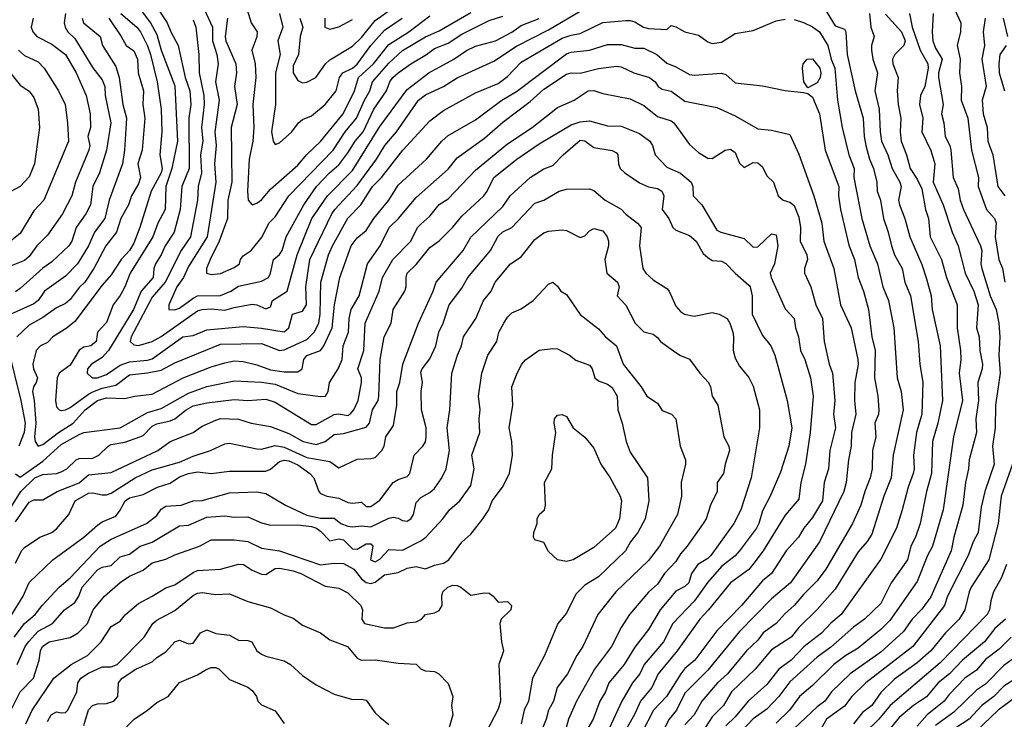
# Model space of a CAD drawing. Header units: metres. Extents: x -51132 to -49532, y -231222 to -229437.
# Tile 36 of 256: x -50882 to -50774, y -230753 to -230676. Entities that reach past the tile are written whole.
import ezdxf

# ---------------------------------------------------------------- set-up
doc = ezdxf.new("R2010")
doc.units = ezdxf.units.M
doc.layers.add('CONTOUR_INDEX', color=1, linetype='Continuous')
doc.layers.add('CONTOUR_INTER', color=3, linetype='Continuous')

msp = doc.modelspace()

# ---------------------------------------------------------------- linework, layer by layer
at = {"layer": 'CONTOUR_INDEX'}
for points, elevation in [([(-50856.83, -230674.26), (-50856.22, -230676.26), (-50855.55, -230677.26), (-50855.58, -230677.81), (-50856.15, -230679.26), (-50855.77, -230680.76), (-50855.69, -230682.26), (-50856.01, -230685.26), (-50855.92, -230687.76), (-50856.01, -230689.26), (-50856.43, -230691.26), (-50856.6, -230694.76), (-50856.54, -230695.76), (-50856.08, -230696.26), (-50855.58, -230696.08), (-50855.08, -230695.72), (-50854.08, -230694.55), (-50851.08, -230691.89), (-50850.08, -230690.72), (-50848.58, -230689.32), (-50846.11, -230686.26), (-50844.86, -230683.76), (-50844.42, -230682.26), (-50842.78, -230680.76), (-50841.08, -230678.64), (-50838.9, -230677.26), (-50836.58, -230675.52)], 30), ([(-50868.41, -230674.76), (-50867.27, -230676.26), (-50866.58, -230677.57), (-50866.08, -230679.26), (-50864.58, -230683.2), (-50864.28, -230689.26), (-50864.92, -230692.26), (-50865.59, -230694.26), (-50865.63, -230696.76), (-50866.46, -230698.26), (-50866.99, -230699.76), (-50869.49, -230703.76), (-50870.07, -230705.26), (-50870.58, -230706.21), (-50871.37, -230707.26), (-50872.08, -230709.2), (-50873.06, -230710.26), (-50873.24, -230711.26), (-50873.82, -230711.76), (-50874.58, -230711.91), (-50875.08, -230712.23), (-50876.08, -230713.89), (-50877.27, -230714.76), (-50877.49, -230715.26), (-50877.67, -230717.76), (-50877.58, -230718.43), (-50877.3, -230718.76), (-50877.08, -230718.86), (-50876.58, -230718.76), (-50876.08, -230718.52), (-50874.08, -230717.04), (-50873.58, -230716.81), (-50872.58, -230716.41), (-50871.08, -230716.07), (-50869.58, -230714.94), (-50867.58, -230714.72), (-50866.08, -230714.42), (-50864.58, -230713.61), (-50859.58, -230711.57), (-50855.08, -230711.51), (-50853.08, -230712.25), (-50852.58, -230712.2), (-50850.08, -230711.07), (-50849.29, -230710.26), (-50848.79, -230709.26), (-50848.64, -230708.26), (-50848.55, -230704.76), (-50847.72, -230701.76), (-50847.29, -230700.76), (-50845.58, -230697.74), (-50844.15, -230696.26), (-50842.89, -230694.26), (-50841.9, -230693.26), (-50839.54, -230690.26), (-50836.58, -230687.02), (-50835.08, -230685.89), (-50831.58, -230683.97), (-50829.08, -230682.92), (-50828.08, -230682.15), (-50826.58, -230680.58), (-50822.08, -230677.96), (-50821.08, -230677.61), (-50820.08, -230677.45), (-50817.58, -230676.23), (-50815.08, -230676), (-50814.58, -230676.01), (-50814.08, -230676.18), (-50813.13, -230676.76), (-50812.58, -230676.91), (-50810.58, -230677.01), (-50810.08, -230676.56), (-50809.58, -230676.7), (-50808.58, -230677.26), (-50807.08, -230677.62), (-50806.08, -230678.35), (-50805.58, -230678.56), (-50804.58, -230678.4), (-50803.08, -230677.46), (-50801.08, -230677.11), (-50798.58, -230676.05), (-50797.58, -230675.87)], 35), ([(-50781.32, -230675.26), (-50781.46, -230677.26), (-50781.38, -230678.26), (-50781.08, -230679.04), (-50780.36, -230680.26), (-50780.74, -230681.76), (-50780.75, -230682.26), (-50780.24, -230685.26), (-50780.42, -230686.26), (-50780.16, -230687.26), (-50780.01, -230688.76), (-50779.52, -230689.76), (-50779.41, -230690.26), (-50779.12, -230693.26), (-50778.58, -230694.51), (-50778.36, -230695.76), (-50778.02, -230696.76), (-50776.13, -230700.76), (-50776, -230701.26), (-50776.1, -230702.76), (-50775.99, -230703.26), (-50775.09, -230706.26), (-50774.42, -230707.76), (-50774.12, -230709.26), (-50774, -230710.76), (-50774.11, -230712.76), (-50773.96, -230714.76), (-50774.49, -230718.26), (-50774.51, -230720.76), (-50774.82, -230722.76), (-50774.64, -230724.76), (-50775.67, -230727.76), (-50776.08, -230729.45), (-50776.4, -230732.26), (-50776.95, -230733.26), (-50777.48, -230734.76), (-50779.76, -230739.26), (-50780.09, -230740.26), (-50783.56, -230744.76), (-50788.72, -230748.76), (-50790.25, -230750.26), (-50791.08, -230751.32), (-50793.05, -230752.76), (-50793.64, -230753.76)], 30), ([(-50880.13, -230675.76), (-50880.36, -230676.76), (-50880.19, -230677.26), (-50879.73, -230677.76), (-50878.08, -230678.61), (-50876.58, -230679.75), (-50875.41, -230681.76), (-50874.31, -230684.26), (-50873.88, -230686.26), (-50873.86, -230687.76), (-50874.14, -230688.76), (-50873.9, -230689.76), (-50874.01, -230690.26), (-50875.5, -230693.76), (-50875.88, -230695.26), (-50876.91, -230697.26), (-50878.58, -230699.6), (-50879.75, -230700.76), (-50880.58, -230701.94), (-50881.08, -230702.37), (-50883.27, -230703.26)], 40), ([(-50796.58, -230675.91), (-50795.58, -230676.22), (-50794.58, -230676.71), (-50793.81, -230677.26), (-50792.91, -230678.76), (-50792.53, -230680.26), (-50792.13, -230681.26), (-50791.84, -230684.76), (-50791.34, -230687.76), (-50790.58, -230690.78), (-50790.01, -230692.26), (-50790.05, -230693.26), (-50789.18, -230697.76), (-50788.3, -230700.76), (-50787.46, -230702.76), (-50786.86, -230705.26), (-50786.22, -230706.76), (-50785.65, -230709.76), (-50785.27, -230715.26), (-50784.85, -230716.76), (-50784.61, -230718.76), (-50785.74, -230723.76), (-50785.95, -230726.26), (-50786.74, -230728.26), (-50788.08, -230732.44), (-50788.58, -230733.23), (-50789.58, -230734.37), (-50792.08, -230738.46), (-50794.08, -230740.72), (-50796.08, -230742.68), (-50796.93, -230743.76), (-50799.08, -230745.13), (-50800.89, -230747.26), (-50803.49, -230749.76), (-50804.34, -230751.26), (-50805.58, -230752.49), (-50806.58, -230754.03)], 35), ([(-50882.08, -230735.61), (-50881.41, -230734.26), (-50881.08, -230733.88), (-50879.41, -230732.76), (-50878.08, -230732.25), (-50877.58, -230731.84), (-50876.22, -230730.26), (-50875.54, -230728.76), (-50874.08, -230727.94), (-50873.58, -230727.9), (-50872.58, -230728.13), (-50872.08, -230728.11), (-50871.58, -230727.92), (-50868.94, -230726.26), (-50867.08, -230725.35), (-50864.08, -230724.52), (-50862.58, -230723.87), (-50860.66, -230723.26), (-50859.08, -230722.51), (-50858.58, -230722.43), (-50855.58, -230723.06), (-50855.08, -230723.09), (-50853.58, -230722.71), (-50852.58, -230722.87), (-50850.08, -230724), (-50847.58, -230724.47), (-50846.58, -230725.16), (-50844.58, -230724.2), (-50843.08, -230724.13), (-50842.58, -230724), (-50841.87, -230723.26), (-50841.6, -230722.76), (-50841.41, -230721.76), (-50840.58, -230720.51), (-50840.2, -230718.26), (-50840.23, -230716.76), (-50839.9, -230715.76), (-50839.56, -230713.76), (-50837.83, -230709.26), (-50836.23, -230705.76), (-50835.9, -230704.76), (-50832.94, -230701.26), (-50832.08, -230699.8), (-50828.58, -230696.46), (-50827.78, -230695.26), (-50825.58, -230693.26), (-50824.08, -230692.3), (-50823.08, -230691.95), (-50821.97, -230690.76), (-50820.08, -230689.17), (-50819.58, -230689.22), (-50818.58, -230689.95), (-50816.58, -230690.3), (-50816.08, -230690.55), (-50815.94, -230690.76), (-50815.86, -230691.76), (-50815.68, -230692.26), (-50815.18, -230692.76), (-50813.58, -230693.85), (-50812.58, -230694.29), (-50811.58, -230694.46), (-50811.13, -230694.76), (-50810.9, -230695.26), (-50811.1, -230696.76), (-50810.36, -230697.76), (-50809.91, -230698.76), (-50809.58, -230699.05), (-50808.08, -230699.62), (-50807.35, -230700.26), (-50806.58, -230701.6), (-50806.08, -230702.04), (-50805.58, -230702.37), (-50804.58, -230702.45), (-50804.08, -230702.69), (-50803.08, -230703.76), (-50801.58, -230705.07), (-50801.43, -230705.26), (-50801.22, -230706.26), (-50801.2, -230708.26), (-50800.08, -230710.61), (-50799.17, -230711.76), (-50798.71, -230712.76), (-50797.36, -230717.76), (-50796.86, -230720.76), (-50797.19, -230722.76), (-50798.08, -230725.64), (-50799.21, -230728.26), (-50800.08, -230729.86), (-50800.48, -230731.26), (-50800.73, -230731.76), (-50802.58, -230734.26), (-50803.08, -230734.8), (-50804.58, -230736), (-50806.08, -230737.72), (-50807.54, -230739.76), (-50809.92, -230742.26), (-50810.95, -230744.26), (-50813.05, -230746.76), (-50813.55, -230747.76), (-50814.34, -230748.76), (-50815.53, -230750.76), (-50817.11, -230754.26)], 40), ([(-50822.89, -230719.76), (-50822.58, -230719.38), (-50822.08, -230719.3), (-50821.58, -230719.52), (-50820.85, -230720.76), (-50819.58, -230721.78), (-50818.58, -230722.97), (-50817.81, -230724.76), (-50816.79, -230726.26), (-50815.69, -230728.26), (-50815.54, -230728.76), (-50815.77, -230730.76), (-50816.21, -230731.76), (-50818.58, -230733.89), (-50820.84, -230735.26), (-50821.58, -230735.44), (-50822.59, -230735.26), (-50823.58, -230734.35), (-50824.08, -230733.35), (-50825.08, -230733.06), (-50825.2, -230732.76), (-50825.19, -230732.26), (-50824.8, -230731.26), (-50824.82, -230730.76), (-50824.57, -230730.26), (-50824.02, -230729.76), (-50823.89, -230729.26), (-50824.02, -230726.76), (-50823.19, -230725.26), (-50823.13, -230723.76), (-50822.77, -230721.26), (-50822.95, -230720.26), (-50822.89, -230719.76)], 45), ([(-50880.96, -230753.26), (-50880.24, -230751.76), (-50877.87, -230748.26), (-50875.98, -230746.76), (-50874.16, -230745.76), (-50872.68, -230744.26), (-50871.58, -230742.56), (-50870.58, -230741.97), (-50870.02, -230741.26), (-50868.58, -230740.03), (-50867.08, -230739.26), (-50865.58, -230738.31), (-50864.58, -230738), (-50862.58, -230736.63), (-50862.08, -230736.43), (-50859.58, -230736.26), (-50857.58, -230735.72), (-50857.04, -230735.76), (-50856.08, -230736.39), (-50855.08, -230736.83), (-50854.58, -230736.87), (-50853.58, -230736.21), (-50853.08, -230736.16), (-50851.58, -230736.47), (-50850.77, -230736.76), (-50848.08, -230738.16), (-50846.58, -230738.35), (-50845.58, -230738.88), (-50844.17, -230740.26), (-50843.99, -230740.76), (-50844.07, -230741.76), (-50843.78, -230742.26), (-50841.58, -230742.73), (-50840.58, -230742.72), (-50839.08, -230742.18), (-50838.08, -230742.07), (-50837.49, -230741.76), (-50837.08, -230741.26), (-50836.08, -230741.07), (-50835.58, -230740.83), (-50835.22, -230740.26), (-50835.27, -230739.26), (-50835.15, -230738.76), (-50834.63, -230738.26), (-50834.08, -230738.05), (-50833.58, -230738.08), (-50833.19, -230738.26), (-50832.08, -230739.14), (-50830.58, -230738.87), (-50830.08, -230738.93), (-50829.63, -230739.26), (-50829.08, -230739.91), (-50828.08, -230739.84), (-50827.61, -230740.26), (-50827.69, -230740.76), (-50828.75, -230741.76), (-50828.89, -230742.26), (-50828.73, -230744.26), (-50828.49, -230745.26), (-50829, -230746.76), (-50828.85, -230750.76), (-50829.08, -230751.66), (-50830.46, -230754.26)], 45), ([(-50771.58, -230745.38), (-50773.58, -230746.85), (-50775.58, -230748.92), (-50776.58, -230749.56), (-50779.08, -230751.97), (-50781.08, -230753.44)], 25)]:
    msp.add_lwpolyline(points, dxfattribs=dict(at, elevation=elevation))
at = {"layer": 'CONTOUR_INTER'}
for points, elevation in [([(-50779.58, -230673.47), (-50778.28, -230676.26), (-50778.35, -230677.26), (-50778.71, -230678.76), (-50778.36, -230680.26), (-50778.44, -230681.76), (-50778.21, -230683.26), (-50778.25, -230684.76), (-50777.53, -230686.76), (-50777.14, -230690.26), (-50776.34, -230693.26), (-50776.41, -230694.26), (-50775.49, -230696.76), (-50774.59, -230697.76), (-50774.4, -230698.26), (-50774.53, -230699.76), (-50774.11, -230702.26), (-50773.73, -230703.26), (-50773.46, -230704.76)], 29), ([(-50876.58, -230675.26), (-50876.74, -230676.26), (-50876.64, -230676.76), (-50876.32, -230677.26), (-50875.58, -230677.98), (-50873.58, -230681.2), (-50872.58, -230682.53), (-50872.27, -230683.26), (-50872.25, -230684.26), (-50871.63, -230687.26), (-50872.09, -230690.26), (-50872.84, -230692.76), (-50873.57, -230694.26), (-50873.85, -230696.26), (-50874.35, -230697.26), (-50875.42, -230698.76), (-50875.91, -230700.26), (-50876.22, -230700.76), (-50878.08, -230702.52), (-50879.08, -230703.23), (-50881.58, -230705.45), (-50882.08, -230705.8)], 39), ([(-50870.53, -230675.26), (-50868.77, -230676.76), (-50868.36, -230677.26), (-50867.58, -230678.81), (-50867.27, -230679.76), (-50866.53, -230682.76), (-50866.08, -230685.77), (-50866.01, -230688.26), (-50866.24, -230690.76), (-50865.96, -230692.26), (-50866.07, -230692.76), (-50867.18, -230694.76), (-50868.43, -230698.76), (-50869.08, -230700.46), (-50869.56, -230701.26), (-50870.48, -230702.26), (-50871.58, -230703.94), (-50872.58, -230705.08), (-50875.58, -230709.07), (-50876.41, -230709.76), (-50877.99, -230710.76), (-50878.58, -230711.39), (-50879.32, -230711.76), (-50879.81, -230712.26), (-50880.17, -230713.76), (-50880.11, -230714.26), (-50879.67, -230715.26), (-50879.8, -230715.76), (-50880.12, -230716.26), (-50880.2, -230716.76), (-50880.02, -230717.76), (-50879.85, -230720.26), (-50879.99, -230721.76), (-50879.93, -230722.26), (-50879.58, -230722.76), (-50879.08, -230722.59), (-50877.36, -230721.26), (-50875.76, -230720.26), (-50874.43, -230718.76), (-50873.08, -230717.76), (-50872.08, -230717.47), (-50870.08, -230717.53), (-50869.02, -230717.26), (-50867.08, -230717.04), (-50863.67, -230715.26), (-50860.58, -230714.05), (-50859.08, -230713.6), (-50858.08, -230713.41), (-50857.08, -230713.48), (-50855.58, -230713.82), (-50854.08, -230714.4), (-50852.58, -230714.61), (-50851.08, -230714.6), (-50850.61, -230714.26), (-50850.44, -230713.26), (-50850.08, -230712.81), (-50848.58, -230712.26), (-50848.23, -230711.76), (-50847.33, -230709.76), (-50847.05, -230707.26), (-50846.46, -230704.26), (-50845.23, -230700.76), (-50844.58, -230699.87), (-50843.58, -230699.08), (-50842.74, -230697.76), (-50841.08, -230695.76), (-50840.08, -230694.12), (-50836.96, -230691.26), (-50835.27, -230689.26), (-50834.58, -230688.65), (-50831.58, -230686.93), (-50828.68, -230684.76), (-50827.08, -230683.82), (-50821.58, -230679.67), (-50821.08, -230679.5), (-50819.07, -230679.26), (-50817.08, -230678.66), (-50815.58, -230678.65), (-50814.08, -230679.05), (-50813.08, -230679.07), (-50811.67, -230679.76), (-50810.58, -230680.7), (-50809.58, -230681.09), (-50808.08, -230681.93), (-50807.58, -230682.01), (-50804.58, -230681.81), (-50804.08, -230681.94), (-50803.08, -230682.87), (-50800.08, -230683.19), (-50797.58, -230683.71), (-50795.58, -230683.92), (-50795.08, -230684.03), (-50794.58, -230684.43), (-50793.81, -230686.26), (-50793.18, -230690.26), (-50791.7, -230694.26), (-50791.73, -230695.26), (-50791.5, -230696.76), (-50790.58, -230700.68), (-50789.97, -230702.26), (-50789.55, -230704.26), (-50788.97, -230705.76), (-50788.43, -230707.76), (-50788.05, -230710.76), (-50787.69, -230712.26), (-50787.78, -230715.26), (-50787.39, -230717.26), (-50787.28, -230718.76), (-50787.33, -230719.26), (-50787.74, -230720.26), (-50787.61, -230721.76), (-50787.98, -230723.26), (-50788.02, -230725.26), (-50788.25, -230726.26), (-50788.84, -230727.76), (-50789.26, -230729.26), (-50790.19, -230731.26), (-50793.11, -230736.26), (-50794.08, -230737.57), (-50795.58, -230739.06), (-50796.58, -230740.28), (-50797.58, -230741.15), (-50798.58, -230742.26), (-50800, -230743.26), (-50800.58, -230744.06), (-50801.82, -230745.26), (-50803.93, -230747.76), (-50805.02, -230748.76), (-50806.73, -230750.76), (-50807.57, -230752.26), (-50808.58, -230753.38)], 36), ([(-50866.41, -230674.76), (-50865.42, -230676.26), (-50865.03, -230677.26), (-50864.22, -230678.76), (-50863.46, -230682.26), (-50862.95, -230683.76), (-50862.84, -230685.26), (-50863.06, -230686.76), (-50863.03, -230692.26), (-50863.8, -230694.26), (-50864.01, -230696.76), (-50864.65, -230699.26), (-50865.64, -230700.76), (-50866.08, -230701.77), (-50866.71, -230702.76), (-50866.9, -230703.26), (-50866.97, -230704.26), (-50868.28, -230705.76), (-50869.13, -230707.76), (-50871.87, -230712.26), (-50872.58, -230713.04), (-50873.75, -230713.76), (-50874.16, -230714.26), (-50874.21, -230714.76), (-50873.67, -230715.26), (-50873.08, -230715.25), (-50872.08, -230714.89), (-50870.58, -230713.89), (-50869.58, -230713.5), (-50867.58, -230713.34), (-50867.08, -230713.16), (-50863.7, -230710.76), (-50862.58, -230710.63), (-50861.08, -230709.99), (-50857.08, -230709.63), (-50855.08, -230709.8), (-50852.58, -230710.2), (-50852.08, -230709.76), (-50851.66, -230708.26), (-50850.58, -230707.94), (-50850.14, -230707.26), (-50850.19, -230705.26), (-50849.78, -230702.26), (-50847.34, -230697.26), (-50847.03, -230696.76), (-50844.58, -230694.13), (-50842.45, -230691.26), (-50841.53, -230689.76), (-50840.25, -230688.26), (-50837.82, -230684.76), (-50837.08, -230684.19), (-50835.08, -230683.27), (-50833.58, -230682.32), (-50829.58, -230680.49), (-50827.08, -230678.83), (-50823.58, -230677.04), (-50820.08, -230675)], 34), ([(-50861.35, -230674.76), (-50860.45, -230676.76), (-50860.44, -230678.26), (-50859.96, -230679.76), (-50859.82, -230680.76), (-50860.12, -230682.76), (-50859.72, -230684.76), (-50860.2, -230688.26), (-50860.05, -230689.76), (-50860.23, -230691.76), (-50860.09, -230693.76), (-50861.02, -230699.76), (-50863.08, -230703.05), (-50863.62, -230704.26), (-50864.37, -230705.26), (-50865.25, -230707.26), (-50865.24, -230707.76), (-50864.58, -230707.81), (-50864.08, -230707.6), (-50862.58, -230706.5), (-50862.08, -230706.27), (-50859.58, -230706.23), (-50858.42, -230705.76), (-50857.58, -230705.18), (-50855.08, -230704.64), (-50854.32, -230704.26), (-50854.07, -230703.76), (-50853.74, -230702.26), (-50853.08, -230701.71), (-50852.79, -230701.26), (-50852.38, -230699.76), (-50850.44, -230696.26), (-50849.03, -230694.26), (-50847.62, -230692.76), (-50846.58, -230691.87), (-50845.58, -230690.56), (-50844.79, -230689.26), (-50843.92, -230688.26), (-50842.74, -230685.76), (-50841.36, -230683.76), (-50840.98, -230682.76), (-50840.64, -230682.26), (-50840.08, -230681.77), (-50838.68, -230680.76), (-50836.94, -230679.76), (-50836.08, -230679.08), (-50834.58, -230678.52), (-50833.08, -230677.53), (-50830.08, -230676.03), (-50828.58, -230675.53)], 32), ([(-50858.82, -230675.76), (-50859.06, -230677.76), (-50858.97, -230678.26), (-50857.9, -230680.76), (-50857.83, -230681.76), (-50858.05, -230683.26), (-50857.73, -230685.26), (-50858.41, -230687.76), (-50858.34, -230693.76), (-50858.76, -230695.76), (-50858.79, -230697.76), (-50859.73, -230700.26), (-50860.72, -230702.26), (-50861.1, -230703.26), (-50861.11, -230703.76), (-50860.58, -230703.91), (-50859.58, -230703.81), (-50858.08, -230703.15), (-50857.49, -230702.76), (-50857.37, -230702.26), (-50857.08, -230701.87), (-50856.22, -230701.26), (-50854.98, -230699.76), (-50854.27, -230698.26), (-50853.58, -230697.58), (-50852.06, -230695.26), (-50847.19, -230690.26), (-50845.88, -230688.26), (-50844.65, -230686.76), (-50843.78, -230684.76), (-50843.19, -230683.76), (-50842.89, -230682.76), (-50841.08, -230680.72), (-50839.58, -230679.31), (-50837.08, -230677.81), (-50835.58, -230677.15), (-50832.08, -230675.13)], 31), ([(-50853.08, -230675.24), (-50852.74, -230676.76), (-50853.27, -230678.26), (-50853.02, -230679.76), (-50853.53, -230681.76), (-50853.54, -230685.26), (-50853.98, -230688.26), (-50853.79, -230689.26), (-50853.58, -230689.65), (-50853.08, -230689.47), (-50851.73, -230688.26), (-50851, -230687.26), (-50850.58, -230686.9), (-50849.58, -230686.47), (-50848.09, -230685.26), (-50846.88, -230683.76), (-50846.5, -230682.26), (-50846.13, -230681.76), (-50845.08, -230681.25), (-50844.58, -230680.83), (-50843.07, -230678.76), (-50841.58, -230677.09), (-50839.62, -230675.76)], 29), ([(-50850.85, -230675.76), (-50850.55, -230676.76), (-50850.82, -230677.76), (-50851.01, -230679.76), (-50851.58, -230680.99), (-50851.61, -230681.76), (-50851.08, -230682.6), (-50850.58, -230682.88), (-50850.08, -230682.79), (-50849.09, -230682.26), (-50848.04, -230680.76), (-50847.58, -230680.33), (-50845.08, -230678.84), (-50844.08, -230677.9), (-50842.58, -230676.02), (-50840.58, -230674.6)], 28), ([(-50793.08, -230674.98), (-50792.08, -230676.6), (-50791.08, -230676.97), (-50790.93, -230677.26), (-50790.79, -230679.76), (-50789.88, -230683.76), (-50789.02, -230686.76), (-50788.91, -230688.76), (-50788.72, -230689.76), (-50788.32, -230691.26), (-50787.89, -230692.26), (-50787.53, -230693.76), (-50787.49, -230694.76), (-50787.1, -230695.76), (-50786.78, -230697.76), (-50786.26, -230699.26), (-50785.91, -230700.76), (-50785.57, -230701.76), (-50784.75, -230703.26), (-50784.44, -230704.76), (-50783.82, -230706.26), (-50782.97, -230711.26), (-50782.8, -230713.76), (-50782.45, -230715.76), (-50782.57, -230719.26), (-50783.17, -230721.26), (-50783.51, -230723.76), (-50783.43, -230725.26), (-50783.52, -230725.76), (-50784.07, -230727.26), (-50784.73, -230729.76), (-50785.37, -230731.76), (-50787.08, -230735.18), (-50791.43, -230741.26), (-50792.58, -230742.21), (-50793.58, -230743.31), (-50795.48, -230744.76), (-50796.94, -230746.26), (-50798.27, -230747.26), (-50799.58, -230748.93), (-50801.66, -230750.76), (-50803.08, -230752.49), (-50804.08, -230753.48)], 34), ([(-50788.32, -230675.26), (-50788.16, -230676.76), (-50787.82, -230677.76), (-50788.11, -230678.76), (-50788.11, -230679.26), (-50787.94, -230680.26), (-50787.44, -230681.76), (-50787.73, -230683.76), (-50787.25, -230685.76), (-50787.15, -230688.26), (-50786.99, -230689.26), (-50786.3, -230690.76), (-50785.85, -230692.26), (-50784.98, -230693.76), (-50784.83, -230694.26), (-50785.13, -230695.76), (-50785.03, -230696.26), (-50784.44, -230697.76), (-50783.89, -230699.76), (-50782.58, -230702.83), (-50782.08, -230704.4), (-50781.56, -230706.26), (-50781.43, -230707.76), (-50780.56, -230711.76), (-50780.32, -230717.76), (-50780.82, -230720.26), (-50781.39, -230722.26), (-50781.5, -230725.76), (-50782.07, -230727.76), (-50782.77, -230731.26), (-50783.28, -230732.76), (-50783.77, -230733.76), (-50784.16, -230735.26), (-50785.94, -230737.76), (-50787.08, -230740.05), (-50788.88, -230741.76), (-50790.08, -230742.66), (-50792.58, -230744.85), (-50794.08, -230745.94), (-50797.08, -230748.65), (-50798.27, -230750.26), (-50799.58, -230751.66), (-50801.08, -230752.73), (-50803.05, -230754.76)], 33), ([(-50786.58, -230675.32), (-50784.81, -230677.26), (-50784.42, -230678.26), (-50784.55, -230678.76), (-50785.55, -230679.76), (-50785.78, -230680.26), (-50785.76, -230680.76), (-50785.19, -230682.26), (-50785.3, -230683.76), (-50785.17, -230685.26), (-50784.87, -230686.76), (-50784.96, -230688.26), (-50784.85, -230689.26), (-50784.25, -230690.76), (-50783.87, -230692.26), (-50783.08, -230693.44), (-50782.58, -230694.5), (-50782.18, -230696.76), (-50781.85, -230697.76), (-50781.68, -230699.76), (-50780.43, -230702.26), (-50779.87, -230704.26), (-50778.68, -230707.26), (-50778.71, -230709.76), (-50778.33, -230712.26), (-50778.3, -230713.26), (-50778.47, -230714.76), (-50778.13, -230717.76), (-50779.09, -230721.76), (-50780.25, -230729.76), (-50781.42, -230733.76), (-50781.95, -230734.76), (-50783.08, -230737.63), (-50786.08, -230741.92), (-50787.08, -230742.91), (-50789.58, -230744.95), (-50790.93, -230745.76), (-50792.24, -230746.76), (-50794.58, -230749.04), (-50796.01, -230750.26), (-50797.12, -230751.76), (-50798.58, -230753.19)], 32), ([(-50783.94, -230675.26), (-50783.64, -230676.76), (-50782.77, -230679.26), (-50781.93, -230680.76), (-50781.9, -230681.26), (-50782.23, -230683.26), (-50782.72, -230684.26), (-50782.82, -230685.26), (-50782.48, -230686.76), (-50782.59, -230688.26), (-50781.58, -230690.3), (-50781.14, -230691.76), (-50781.33, -230693.76), (-50780.24, -230696.26), (-50779.26, -230699.26), (-50778.57, -230700.76), (-50777.81, -230703.76), (-50776.86, -230705.76), (-50776.41, -230707.26), (-50776.59, -230709.76), (-50776.28, -230710.76), (-50776.2, -230712.26), (-50775.93, -230713.76), (-50775.95, -230714.26), (-50776.42, -230715.76), (-50776.35, -230717.76), (-50776.65, -230719.76), (-50776.57, -230721.26), (-50777.39, -230724.26), (-50777.44, -230725.26), (-50777.78, -230726.76), (-50778.07, -230729.26), (-50779.06, -230732.76), (-50779.35, -230734.26), (-50781.58, -230739.31), (-50782.58, -230740.68), (-50783.64, -230741.76), (-50784.58, -230743.13), (-50787.08, -230745.4), (-50790.43, -230747.76), (-50792.51, -230749.76), (-50793.21, -230750.76), (-50794.08, -230751.4), (-50796.58, -230753.78)], 31), ([(-50874.77, -230675.76), (-50874.61, -230676.26), (-50872.77, -230677.76), (-50872.51, -230678.76), (-50871.08, -230681.08), (-50870.68, -230682.26), (-50870.3, -230685.26), (-50869.91, -230686.76), (-50870.1, -230690.26), (-50870.34, -230691.76), (-50871.79, -230695.76), (-50872.26, -230697.76), (-50873.42, -230699.26), (-50874.05, -230700.76), (-50875.26, -230702.76), (-50876.58, -230704.08), (-50878.89, -230705.76), (-50879.58, -230706.78), (-50880.08, -230707.13), (-50883.08, -230708.5)], 38), ([(-50871.82, -230675.76), (-50870.46, -230677.76), (-50869.93, -230678.76), (-50869.08, -230679.35), (-50868.67, -230680.26), (-50868.6, -230681.76), (-50868.02, -230683.76), (-50868.1, -230685.26), (-50867.87, -230686.76), (-50868.19, -230690.26), (-50868.63, -230691.76), (-50868.37, -230693.26), (-50868.58, -230693.97), (-50869.33, -230695.26), (-50869.68, -230696.26), (-50870.51, -230697.76), (-50870.99, -230699.26), (-50872.16, -230700.76), (-50873.48, -230703.26), (-50874.48, -230704.76), (-50875.08, -230705.33), (-50876.08, -230706.67), (-50876.58, -230707.1), (-50877.58, -230707.57), (-50879.08, -230708.63), (-50880.58, -230709.48), (-50881.95, -230710.76)], 37), ([(-50862.58, -230675.93), (-50862.28, -230676.76), (-50861.95, -230679.76), (-50861.92, -230681.76), (-50861.41, -230684.26), (-50861.38, -230685.26), (-50861.65, -230687.76), (-50861.53, -230689.26), (-50861.75, -230690.76), (-50861.66, -230692.76), (-50862.04, -230694.26), (-50862.11, -230695.76), (-50862.87, -230699.76), (-50863.89, -230701.26), (-50865.63, -230704.76), (-50867.08, -230706.39), (-50869.37, -230710.76), (-50869.49, -230711.26), (-50869.08, -230711.65), (-50868.58, -230711.7), (-50867.08, -230711.27), (-50866.08, -230710.71), (-50862.08, -230707.92), (-50861.58, -230707.77), (-50860.58, -230707.69), (-50859.08, -230707.84), (-50858.08, -230707.53), (-50856.08, -230707.19), (-50855.58, -230707.26), (-50854.58, -230707.67), (-50854.08, -230707.48), (-50853.85, -230706.76), (-50852.26, -230705.76), (-50851.14, -230701.76), (-50849.53, -230697.76), (-50847.83, -230695.26), (-50845.08, -230692.48), (-50842.08, -230687.65), (-50839.08, -230683.59), (-50836.7, -230681.76), (-50833.96, -230680.26), (-50832.58, -230679.32), (-50831.58, -230678.84), (-50829.38, -230678.26), (-50827.58, -230677.3), (-50826.58, -230676.58), (-50824.58, -230675.79)], 33), ([(-50848.13, -230675.76), (-50848.1, -230676.76), (-50847.58, -230676.98), (-50846.58, -230676.7), (-50845.08, -230675.9)], 27), ([(-50775.63, -230675.76), (-50775.85, -230677.26), (-50775.69, -230678.76), (-50775.98, -230680.26), (-50775.53, -230683.26), (-50775.97, -230684.76), (-50775.83, -230686.26), (-50775.41, -230687.76), (-50775.34, -230689.26), (-50774.77, -230690.76), (-50774.25, -230694.26), (-50773.46, -230695.26)], 28), ([(-50773.64, -230675.76), (-50773.19, -230677.76)], 27), ([(-50773.33, -230678.76), (-50774.02, -230679.76), (-50774.14, -230680.76), (-50774.07, -230681.76), (-50773.5, -230683.76)], 27), ([(-50881.74, -230679.26), (-50881.08, -230679.85), (-50879.58, -230680.57), (-50878.94, -230681.26), (-50877.37, -230683.76), (-50876.64, -230685.26), (-50876.36, -230687.26), (-50876.27, -230689.26), (-50878.97, -230695.76), (-50880.08, -230696.92), (-50881.58, -230699.4), (-50882.64, -230700.26)], 41), ([(-50795.18, -230680.26), (-50794.58, -230680.22), (-50793.76, -230681.26), (-50793.65, -230681.76), (-50793.75, -230682.26), (-50794.08, -230682.87), (-50795.08, -230683.43), (-50795.52, -230682.76), (-50795.66, -230681.26), (-50795.61, -230680.76), (-50795.18, -230680.26)], 36), ([(-50882.58, -230681.83), (-50881.58, -230683.11), (-50880.58, -230683.79), (-50880.08, -230684.46), (-50879.58, -230685.76), (-50879.43, -230687.76), (-50879.99, -230691.76), (-50880.58, -230693.2), (-50881.58, -230694.24), (-50882.58, -230694.79)], 42), ([(-50882.08, -230725.82), (-50881.58, -230726.16), (-50879.08, -230724.42), (-50877.08, -230722.59), (-50875.08, -230721.48), (-50874.58, -230721.26), (-50870.57, -230720.76), (-50867.58, -230719.08), (-50866.08, -230718.62), (-50863.08, -230716.96), (-50861.08, -230716.22), (-50858.08, -230715.58), (-50855.08, -230715.74), (-50853.58, -230715.95), (-50851.08, -230716.97), (-50848.58, -230717.3), (-50848.04, -230717.26), (-50847.76, -230716.76), (-50847.6, -230715.76), (-50846.64, -230714.26), (-50846.22, -230713.26), (-50846.11, -230711.76), (-50845.53, -230710.26), (-50845.43, -230708.76), (-50845.22, -230707.76), (-50844.35, -230706.26), (-50843.42, -230702.76), (-50842.03, -230700.76), (-50841.07, -230698.76), (-50840.04, -230697.76), (-50838.08, -230695.47), (-50834.58, -230692.34), (-50833.58, -230691.09), (-50830.58, -230688.95), (-50828.58, -230687.17), (-50825.58, -230684.9), (-50824.08, -230683.55), (-50821.58, -230681.91), (-50821.08, -230681.75), (-50820.08, -230681.79), (-50818.08, -230681.28), (-50816.08, -230681.03), (-50815.58, -230681.09), (-50814.2, -230681.76), (-50812.46, -230682.26), (-50811.87, -230682.76), (-50811.54, -230683.26), (-50811.08, -230683.55), (-50810.08, -230683.77), (-50808.58, -230684.89), (-50805.08, -230685.57), (-50803.08, -230686.49), (-50800.58, -230687.9), (-50799.08, -230688.05), (-50797.08, -230688.53), (-50796.08, -230690.71), (-50794.42, -230695.26), (-50793.57, -230698.26), (-50793.33, -230700.26), (-50792.24, -230703.26), (-50791.51, -230707.26), (-50790.33, -230709.76), (-50789.59, -230713.26), (-50789.58, -230713.81), (-50789.95, -230715.76), (-50789.96, -230717.76), (-50789.81, -230719.26), (-50790.29, -230721.26), (-50790.33, -230722.76), (-50790.62, -230724.26), (-50790.88, -230726.76), (-50791.15, -230727.76), (-50793.82, -230733.26), (-50797.01, -230737.76), (-50799.08, -230739.55), (-50802.58, -230743.12), (-50806.08, -230747.36), (-50808.58, -230749.88), (-50809.52, -230751.76), (-50810.3, -230752.76), (-50811.63, -230755.26)], 37), ([(-50883.08, -230730.27), (-50881.49, -230727.76), (-50879.95, -230726.26), (-50879.08, -230725.88), (-50877.58, -230725.76), (-50877.08, -230725.59), (-50876.43, -230725.26), (-50875.41, -230724.26), (-50875.08, -230724.13), (-50873.58, -230724.1), (-50872.93, -230723.76), (-50871.92, -230722.76), (-50871.58, -230722.6), (-50870.08, -230722.34), (-50868.42, -230721.76), (-50868.08, -230721.6), (-50867.08, -230720.57), (-50866.58, -230720.3), (-50865.08, -230719.99), (-50864.58, -230719.77), (-50863.34, -230718.76), (-50862.58, -230718.35), (-50861.08, -230718.02), (-50858.08, -230717.63), (-50856.58, -230717.74), (-50854.58, -230717.59), (-50853.58, -230717.95), (-50849.58, -230720.37), (-50849.08, -230720.38), (-50847.08, -230719.28), (-50846.58, -230719.21), (-50845.58, -230719.4), (-50845.34, -230719.26), (-50844.92, -230718.76), (-50844.46, -230717.76), (-50844.08, -230715.76), (-50844.11, -230715.26), (-50844.48, -230714.26), (-50843.83, -230712.26), (-50843.68, -230709.26), (-50842.14, -230705.76), (-50841.78, -230704.26), (-50840.67, -230702.26), (-50838.67, -230700.26), (-50837.93, -230698.76), (-50837.58, -230698.38), (-50836.58, -230697.51), (-50835.58, -230696.24), (-50834.58, -230695.59), (-50831.58, -230692.46), (-50828.08, -230689.57), (-50825.35, -230687.76), (-50822.58, -230685.57), (-50820.75, -230684.76), (-50819.22, -230683.76), (-50818.58, -230683.72), (-50817.58, -230684.04), (-50814.58, -230684.61), (-50813.08, -230685.36), (-50811.58, -230686.56), (-50810.08, -230687.05), (-50809.79, -230687.26), (-50808.08, -230689.65), (-50807.08, -230690.52), (-50806.08, -230691.15), (-50805.58, -230691.18), (-50804.17, -230690.26), (-50803.58, -230690.14), (-50803.08, -230690.53), (-50802.58, -230691.68), (-50802.08, -230692.16), (-50801.08, -230691.6), (-50800.58, -230691.66), (-50800.08, -230692.09), (-50799.58, -230693.08), (-50798.86, -230693.76), (-50798.35, -230695.26), (-50797.81, -230695.76), (-50797.08, -230695.98), (-50796.58, -230696.35), (-50796.08, -230697.61), (-50795.89, -230698.76), (-50795.92, -230700.26), (-50795.21, -230701.76), (-50795.13, -230702.26), (-50795.45, -230703.26), (-50795.46, -230703.76), (-50794.76, -230705.26), (-50794.22, -230707.26), (-50793.47, -230708.76), (-50793.31, -230711.26), (-50792.75, -230713.76), (-50792.37, -230714.76), (-50792.12, -230717.76), (-50792.28, -230719.26), (-50792.06, -230720.76), (-50792.69, -230723.26), (-50792.84, -230725.26), (-50793.29, -230726.76), (-50793.48, -230728.76), (-50794.58, -230730.62), (-50795.52, -230731.76), (-50796.13, -230732.76), (-50797.48, -230734.26), (-50799.07, -230736.76), (-50800.08, -230737.55), (-50802.39, -230740.26), (-50805.08, -230743.06), (-50807.48, -230746.26), (-50808.58, -230747.17), (-50809.05, -230747.76), (-50810.61, -230750.26), (-50812.02, -230751.76), (-50813.33, -230754.26)], 38), ([(-50882.08, -230731.07), (-50880.58, -230728.91), (-50880.08, -230728.67), (-50879.08, -230728.66), (-50877.49, -230727.76), (-50875.08, -230726.78), (-50874.08, -230725.93), (-50871.58, -230725.65), (-50866.47, -230723.26), (-50865.08, -230722.24), (-50862.58, -230721.25), (-50861.58, -230720.56), (-50860.08, -230719.91), (-50859.58, -230719.74), (-50857.58, -230719.81), (-50856.2, -230720.26), (-50854.08, -230720.62), (-50852.08, -230721.37), (-50850.51, -230722.26), (-50849.08, -230722.58), (-50848.08, -230722.27), (-50847.08, -230721.49), (-50846.08, -230721.39), (-50843.58, -230720.68), (-50843.21, -230720.26), (-50842.87, -230718.76), (-50842.28, -230717.76), (-50842.18, -230717.26), (-50842.03, -230713.26), (-50841.62, -230710.76), (-50840.83, -230709.26), (-50840.61, -230707.76), (-50839.35, -230705.76), (-50839.19, -230705.26), (-50839.2, -230704.26), (-50839.09, -230703.76), (-50838.08, -230702.83), (-50836.58, -230700.95), (-50835.58, -230700.23), (-50834.08, -230698.72), (-50833.08, -230697.49), (-50830.65, -230695.26), (-50830.29, -230694.76), (-50829.58, -230693.26), (-50827.04, -230691.26), (-50824.58, -230689.55), (-50821.08, -230687.46), (-50820.08, -230687.15), (-50819.08, -230687.03), (-50817.08, -230687.58), (-50815.58, -230687.62), (-50813.58, -230688.44), (-50812.44, -230689.26), (-50812.13, -230689.76), (-50811.86, -230690.76), (-50810.58, -230692.13), (-50809.08, -230692.77), (-50807.89, -230693.76), (-50807.73, -230694.26), (-50807.69, -230695.26), (-50806.73, -230696.26), (-50805.08, -230699.04), (-50804.66, -230699.26), (-50802.08, -230699.95), (-50801.08, -230700.91), (-50800.58, -230700.89), (-50799.08, -230699.46), (-50798.58, -230699.57), (-50798.39, -230700.76), (-50798.74, -230702.76), (-50799.22, -230703.76), (-50799.11, -230704.26), (-50797.58, -230707.69), (-50796.61, -230708.76), (-50796.45, -230709.76), (-50796.1, -230710.76), (-50795.89, -230712.26), (-50795.43, -230713.26), (-50794.79, -230715.26), (-50794.5, -230717.26), (-50794.84, -230721.26), (-50795.35, -230724.76), (-50795.86, -230726.76), (-50796.08, -230728.58), (-50797.58, -230730.34), (-50799.98, -230734.26), (-50801.12, -230735.76), (-50801.58, -230736.3), (-50803.58, -230737.77), (-50805.99, -230740.76), (-50806.96, -230741.76), (-50809.43, -230745.26), (-50811.53, -230747.76), (-50812.21, -230749.26), (-50813.45, -230750.76), (-50814.08, -230752.17), (-50816.08, -230755.76)], 39), ([(-50882.58, -230741.43), (-50881.24, -230739.26), (-50880.58, -230737.73), (-50877.97, -230735.26), (-50874.58, -230732.78), (-50873.08, -230731.45), (-50872.58, -230731.08), (-50871.08, -230730.44), (-50870.58, -230729.81), (-50870.05, -230728.76), (-50869.58, -230728.45), (-50868.08, -230728.07), (-50866.49, -230727.26), (-50865.08, -230726.82), (-50864.08, -230726.14), (-50863.08, -230725.78), (-50862.08, -230725.6), (-50860.58, -230725.76), (-50858.58, -230725.5), (-50854.58, -230725.51), (-50854.08, -230725.31), (-50853.08, -230724.46), (-50852.58, -230724.3), (-50852.08, -230724.38), (-50851.08, -230724.8), (-50849.76, -230725.76), (-50849.32, -230726.26), (-50848.78, -230727.76), (-50848.58, -230727.97), (-50847.91, -230728.26), (-50846.58, -230728.49), (-50845.58, -230728.94), (-50845.08, -230729.02), (-50844.08, -230728.93), (-50843.58, -230729.41), (-50843.08, -230729.39), (-50842.08, -230728.7), (-50840.6, -230726.76), (-50840.08, -230726.44), (-50839.08, -230726.1), (-50838.79, -230725.76), (-50838.3, -230723.76), (-50837.36, -230722.76), (-50837.08, -230722.28), (-50836.98, -230721.76), (-50837.01, -230720.76), (-50837.5, -230718.76), (-50837.54, -230716.76), (-50837.38, -230715.76), (-50837.58, -230714.64), (-50837.43, -230714.26), (-50836.58, -230713.18), (-50835.92, -230711.76), (-50835.62, -230710.26), (-50835.13, -230709.26), (-50834.48, -230707.26), (-50833.08, -230705.41), (-50832.43, -230704.26), (-50829.94, -230701.26), (-50829.08, -230699.7), (-50828.58, -230699.24), (-50827.58, -230698.74), (-50825.08, -230696.07), (-50824.08, -230695.75), (-50822.39, -230694.76), (-50821.58, -230694.53), (-50819.08, -230694.5), (-50818.58, -230694.7), (-50817.35, -230695.76), (-50815.58, -230696.75), (-50815.08, -230697.28), (-50813.81, -230698.26), (-50813.38, -230698.76), (-50813.56, -230700.76), (-50813.2, -230703.26), (-50812.88, -230703.76), (-50812.08, -230704.51), (-50810.58, -230705.45), (-50810.32, -230705.76), (-50809.58, -230707.39), (-50809.08, -230707.98), (-50808.64, -230708.26), (-50807.58, -230708.49), (-50805.58, -230708.1), (-50804.81, -230708.26), (-50803.96, -230708.76), (-50803.64, -230709.26), (-50803.33, -230710.26), (-50803.24, -230710.76), (-50803.28, -230712.26), (-50803.08, -230713.09), (-50802.58, -230713.97), (-50801.58, -230715.23), (-50801.08, -230716.19), (-50800.4, -230718.76), (-50800.4, -230720.76), (-50801.31, -230726.26), (-50802.44, -230729.76), (-50803.2, -230731.26), (-50805.75, -230734.76), (-50806.08, -230735.12), (-50807.18, -230735.76), (-50807.86, -230736.76), (-50808.17, -230737.76), (-50808.58, -230738.18), (-50809.58, -230738.71), (-50811.32, -230740.76), (-50812.58, -230742.91), (-50814.08, -230744.86), (-50815.26, -230746.76), (-50816.93, -230748.76), (-50817.32, -230749.76), (-50817.93, -230750.76), (-50818.65, -230752.76), (-50819.55, -230754.26)], 41), ([(-50882.21, -230743.76), (-50881.08, -230742.26), (-50879.91, -230741.26), (-50879.16, -230740.26), (-50877.3, -230738.26), (-50876.08, -230737.23), (-50872.77, -230733.76), (-50871.58, -230732.97), (-50867.69, -230731.26), (-50866.58, -230730.37), (-50866.08, -230729.69), (-50865.58, -230729.35), (-50863.89, -230729.26), (-50862.58, -230728.79), (-50861.58, -230728.72), (-50858.58, -230727.88), (-50855.58, -230727.79), (-50854.58, -230727.98), (-50852.44, -230729.26), (-50850.08, -230730.34), (-50848.58, -230730.69), (-50847.08, -230730.67), (-50846.37, -230731.26), (-50845.58, -230731.55), (-50845.08, -230731.62), (-50844.08, -230731.5), (-50843.08, -230731.61), (-50841.08, -230730.69), (-50840.58, -230730.58), (-50840.08, -230730.67), (-50839.58, -230730.94), (-50839.08, -230730.99), (-50838.68, -230730.76), (-50838.4, -230730.26), (-50838.08, -230728.96), (-50837.58, -230728.41), (-50836.58, -230727.86), (-50836.08, -230727.4), (-50835.29, -230726.26), (-50834.81, -230725.26), (-50834.44, -230723.26), (-50834.68, -230720.76), (-50834.41, -230718.76), (-50834.16, -230714.76), (-50833.55, -230712.76), (-50833.1, -230711.76), (-50832.89, -230710.76), (-50831.53, -230708.76), (-50830.71, -230706.76), (-50829.85, -230705.76), (-50829.42, -230704.76), (-50827.74, -230702.76), (-50826.58, -230701.99), (-50825.08, -230700.07), (-50824.08, -230699.34), (-50823.58, -230699.14), (-50822.08, -230699), (-50821.58, -230699.09), (-50820.08, -230699.86), (-50819.58, -230699.65), (-50819.08, -230699.13), (-50818.58, -230698.85), (-50817.58, -230699.11), (-50817.13, -230699.76), (-50816.98, -230700.26), (-50816.97, -230700.76), (-50817.37, -230702.26), (-50817.17, -230703.76), (-50816, -230704.76), (-50815.8, -230705.26), (-50816.02, -230706.26), (-50815.08, -230707.3), (-50814.04, -230709.26), (-50813.08, -230710.22), (-50812.08, -230710.45), (-50811.58, -230710.83), (-50811.26, -230711.26), (-50809.58, -230712.48), (-50809.08, -230712.81), (-50808.08, -230713.2), (-50806.96, -230714.76), (-50806, -230715.76), (-50805.77, -230716.26), (-50805.61, -230717.26), (-50804.97, -230718.26), (-50804.32, -230721.76), (-50803.75, -230722.76), (-50803.68, -230723.26), (-50804.17, -230724.76), (-50804.34, -230725.76), (-50805.05, -230726.76), (-50805.05, -230727.76), (-50805.78, -230729.26), (-50806.27, -230730.76), (-50806.58, -230731.26), (-50808.33, -230733.76), (-50809.08, -230734.61), (-50809.58, -230735.45), (-50810.82, -230736.76), (-50811.58, -230737.94), (-50812.58, -230738.82), (-50814.66, -230741.26), (-50815.58, -230742.68), (-50816.63, -230744.76), (-50818.51, -230747.26), (-50820.5, -230750.76), (-50821.37, -230752.76), (-50822.08, -230755.26)], 42), ([(-50881.91, -230746.76), (-50881.01, -230744.76), (-50880.66, -230744.26), (-50879.58, -230743.07), (-50878.01, -230742.26), (-50876.69, -230740.76), (-50875.58, -230739.92), (-50875.12, -230739.26), (-50874.77, -230738.26), (-50873.08, -230736.34), (-50872.58, -230736.06), (-50871.58, -230735.89), (-50870.58, -230734.94), (-50869.58, -230734.62), (-50868.39, -230733.76), (-50867.08, -230733.31), (-50864.08, -230731.53), (-50863.08, -230731.45), (-50861.08, -230730.57), (-50859.08, -230730.41), (-50858.08, -230730.55), (-50856.58, -230730.54), (-50855.08, -230731.19), (-50854.08, -230731.45), (-50851.08, -230731.42), (-50849.58, -230731.58), (-50849.04, -230731.76), (-50848.58, -230732.09), (-50847.58, -230733.15), (-50846.58, -230732.96), (-50846.08, -230733.04), (-50845.08, -230734.04), (-50844.58, -230734.07), (-50843.58, -230733.48), (-50843.08, -230733.49), (-50842.85, -230733.76), (-50843.1, -230735.26), (-50842.58, -230735.47), (-50842.08, -230735.19), (-50841.08, -230734.12), (-50839.58, -230734.2), (-50837.58, -230733.18), (-50837.04, -230732.76), (-50835.18, -230730.76), (-50834.44, -230729.76), (-50833.3, -230728.76), (-50832.08, -230727.09), (-50831.71, -230725.26), (-50831.97, -230723.76), (-50831.09, -230721.26), (-50831.17, -230719.76), (-50831.07, -230718.76), (-50831.26, -230717.26), (-50830.88, -230714.76), (-50830.23, -230712.76), (-50829.25, -230711.26), (-50829.01, -230710.26), (-50828.48, -230709.26), (-50828.08, -230708.61), (-50827.58, -230708.14), (-50826.58, -230707.68), (-50825.23, -230706.76), (-50823.58, -230704.96), (-50823.08, -230704.76), (-50822.58, -230705.18), (-50822.22, -230705.76), (-50821.58, -230706.1), (-50820.08, -230708.29), (-50818.08, -230709.88), (-50817.31, -230710.76), (-50816.09, -230711.76), (-50815.37, -230713.76), (-50813.38, -230716.26), (-50812.76, -230717.26), (-50811.58, -230718.06), (-50811.08, -230718.86), (-50810.06, -230719.26), (-50809.57, -230719.76), (-50809.11, -230722.76), (-50808.52, -230724.26), (-50808.52, -230724.76), (-50808.99, -230726.76), (-50808.97, -230728.26), (-50809.4, -230730.26), (-50811.39, -230733.76), (-50812.58, -230735.34), (-50816.17, -230738.76), (-50818.14, -230741.26), (-50819.8, -230744.76), (-50820.46, -230745.76), (-50821.49, -230747.76), (-50822.61, -230749.26), (-50823.03, -230750.76), (-50823.55, -230751.76), (-50823.82, -230752.76), (-50824.64, -230754.76)], 43), ([(-50883.08, -230752.75), (-50881.58, -230749.76), (-50880.09, -230748.26), (-50879.49, -230746.26), (-50879.35, -230745.26), (-50879.1, -230744.76), (-50878.38, -230744.26), (-50876.08, -230743.78), (-50875.19, -230743.26), (-50874.18, -230742.26), (-50873.54, -230740.76), (-50872.3, -230739.26), (-50870.58, -230737.73), (-50869.58, -230737.03), (-50868.08, -230736.37), (-50867.08, -230735.59), (-50865.58, -230735.19), (-50864.58, -230734.69), (-50861.87, -230733.76), (-50860.58, -230733.05), (-50858.08, -230733.05), (-50856.58, -230733.23), (-50855.08, -230733.97), (-50853.08, -230734.27), (-50848.58, -230735.81), (-50847.08, -230735.62), (-50846.08, -230735.66), (-50844.95, -230736.26), (-50844.08, -230737.34), (-50843.58, -230737.75), (-50843.08, -230737.85), (-50842.58, -230737.71), (-50841.58, -230736.91), (-50840.08, -230736.63), (-50839.08, -230736.15), (-50838.08, -230735.99), (-50837.08, -230736.25), (-50836.08, -230735.85), (-50835.08, -230735.63), (-50834.51, -230735.26), (-50833.08, -230733.32), (-50832.08, -230732.44), (-50830.76, -230730.76), (-50830.13, -230729.76), (-50829.73, -230728.76), (-50828.61, -230727.26), (-50827.84, -230725.76), (-50827.51, -230723.76), (-50827.58, -230722.26), (-50827.89, -230720.76), (-50827.47, -230718.26), (-50827.59, -230716.26), (-50827.01, -230714.76), (-50826.48, -230713.76), (-50826.08, -230713.29), (-50824.58, -230712.22), (-50823.08, -230712.03), (-50822.58, -230712.09), (-50821.24, -230712.76), (-50820.58, -230713.33), (-50819.08, -230713.88), (-50818.76, -230714.26), (-50818.49, -230715.26), (-50818.08, -230715.6), (-50817.08, -230715.96), (-50816.58, -230716.34), (-50816.04, -230717.26), (-50815.95, -230718.76), (-50815.46, -230720.26), (-50815.05, -230722.26), (-50814.58, -230723.42), (-50812.71, -230726.26), (-50812.53, -230728.76), (-50812.94, -230730.76), (-50813.77, -230732.26), (-50814.55, -230733.26), (-50815.11, -230734.26), (-50818.08, -230737.11), (-50819.58, -230738.04), (-50820.58, -230739.01), (-50821.58, -230741.11), (-50822.53, -230742.26), (-50824.02, -230745.76), (-50825.33, -230748.26), (-50825.76, -230750.76), (-50826.23, -230751.76), (-50826.58, -230753.26)], 44), ([(-50882.85, -230712.26), (-50881.5, -230717.76), (-50881.03, -230720.26), (-50881.13, -230721.26), (-50881.72, -230722.76)], 37), ([(-50772.62, -230724.76), (-50773.86, -230728.26), (-50774.21, -230731.26), (-50775.21, -230735.26), (-50777.15, -230738.26), (-50777.38, -230738.76), (-50777.84, -230740.76), (-50778.48, -230741.76), (-50779.97, -230743.26), (-50781.6, -230745.26), (-50783.08, -230746.56), (-50785.58, -230748.36), (-50787.08, -230749.84), (-50788.08, -230751.25), (-50789.08, -230752.01), (-50790.08, -230753.25)], 29), ([(-50773.27, -230735.76), (-50773.86, -230737.26), (-50774.7, -230738.76), (-50775.01, -230739.76), (-50775.15, -230740.76), (-50775.42, -230741.26), (-50780.58, -230746.55), (-50786.04, -230751.26), (-50787.28, -230752.76), (-50788.85, -230754.26)], 28), ([(-50878.58, -230752.99), (-50878.18, -230752.26), (-50877.58, -230751.93), (-50877.08, -230752.07), (-50876.58, -230752.03), (-50876.32, -230751.76), (-50875.36, -230749.76), (-50875.25, -230748.76), (-50874.89, -230748.26), (-50874.08, -230747.71), (-50872.58, -230747.01), (-50871.58, -230746.99), (-50870.91, -230746.76), (-50867.97, -230743.76), (-50867, -230742.26), (-50866.58, -230741.86), (-50864.58, -230740.81), (-50862.58, -230739.18), (-50862.08, -230738.9), (-50861.58, -230738.85), (-50860.08, -230739.05), (-50858.58, -230738.97), (-50856.58, -230739.83), (-50854.08, -230740.54), (-50852.58, -230741.3), (-50851.58, -230741.65), (-50850.58, -230742.44), (-50848.58, -230743.27), (-50847.58, -230744.05), (-50845.63, -230744.76), (-50844.58, -230746.05), (-50844.14, -230746.26), (-50842.58, -230746.22), (-50840.08, -230746.6), (-50838.08, -230746.72), (-50837.54, -230747.26), (-50837.08, -230747.46), (-50836.08, -230747.5), (-50835.62, -230747.76), (-50834.58, -230748.85), (-50834.08, -230750.26), (-50834.23, -230751.26), (-50834.05, -230752.26), (-50834.52, -230753.76)], 46), ([(-50773.41, -230741.76), (-50774.58, -230742.8), (-50775.71, -230744.26), (-50778.11, -230746.26), (-50779.53, -230747.76), (-50780.78, -230748.76), (-50782.08, -230750.31), (-50783.48, -230751.26), (-50785.08, -230752.56), (-50786.05, -230753.76)], 27), ([(-50874.58, -230753.45), (-50874.08, -230751.71), (-50873.62, -230751.26), (-50873.08, -230751.05), (-50872.08, -230751.03), (-50871.27, -230750.76), (-50870.85, -230750.26), (-50870.76, -230748.76), (-50870.38, -230748.26), (-50868.87, -230747.26), (-50867.08, -230746.47), (-50866.58, -230745.97), (-50865.58, -230745.35), (-50864.58, -230744.25), (-50864.08, -230744.06), (-50863.08, -230744.46), (-50862.58, -230744.41), (-50861.75, -230743.26), (-50861.08, -230742.94), (-50860.08, -230743.35), (-50858.58, -230743.54), (-50857.58, -230744.06), (-50856.58, -230744.1), (-50856.15, -230744.26), (-50855.6, -230745.26), (-50855.08, -230745.62), (-50854.58, -230745.85), (-50852.58, -230746.33), (-50851.87, -230746.76), (-50850.58, -230747.96), (-50849.08, -230748.99), (-50847.08, -230750.02), (-50845.08, -230750.6), (-50844.08, -230750.56), (-50843.58, -230750.68), (-50842.58, -230752.07), (-50842.08, -230752.54), (-50841.08, -230753.34)], 47), ([(-50772.78, -230743.76), (-50774.08, -230745.07), (-50775.58, -230746.21), (-50776.58, -230747.38), (-50777.85, -230748.26), (-50779.58, -230750.04), (-50780.12, -230750.76), (-50782, -230752.26), (-50783.08, -230753.53)], 26), ([(-50870.58, -230754.34), (-50869.06, -230752.76), (-50867.58, -230751.76), (-50866.58, -230750.91), (-50865.3, -230750.26), (-50864.08, -230748.72), (-50862.08, -230747.89), (-50861.08, -230747.25), (-50860.58, -230747.07), (-50860.08, -230747.09), (-50859.71, -230747.26), (-50858.58, -230748.39), (-50856.58, -230749.25), (-50856.08, -230749.6), (-50855.63, -230750.26), (-50855.47, -230750.76), (-50855.08, -230751.19), (-50853.58, -230751.82), (-50852.58, -230753.23)], 48), ([(-50772.08, -230748.19), (-50773.58, -230749.11), (-50774.66, -230750.26), (-50775.98, -230751.26), (-50777.39, -230752.76), (-50778.96, -230753.76)], 24), ([(-50772.08, -230750.19), (-50774.18, -230751.76), (-50779.08, -230756.42)], 23)]:
    msp.add_lwpolyline(points, dxfattribs=dict(at, elevation=elevation))

doc.saveas('drawing.dxf')
